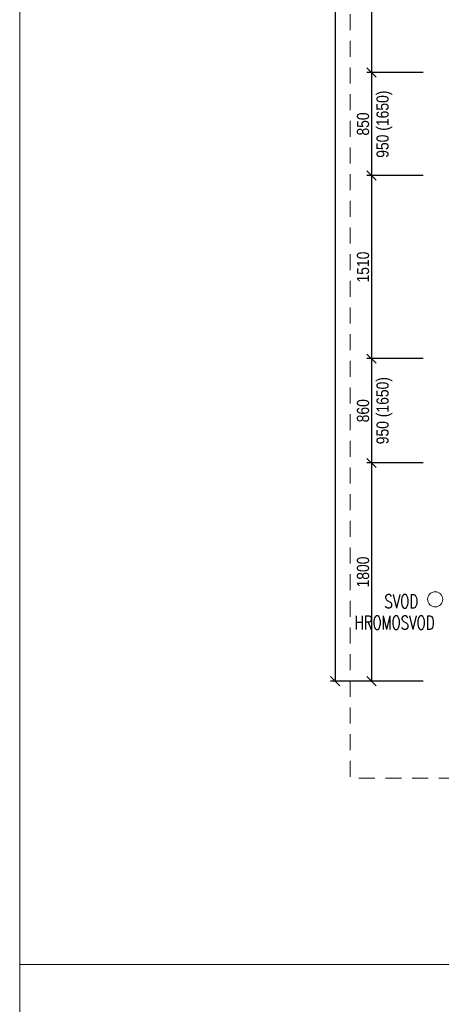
# Model space of a CAD drawing. Header units: millimetres. Extents: x -300958 to -108039, y 30118 to 292543.
# Tile 69 of 256: x -268233 to -264758, y 112355 to 120475. Entities that reach past the tile are written whole.
import ezdxf
from ezdxf.enums import TextEntityAlignment as Align

# ---------------------------------------------------------------- set-up
doc = ezdxf.new("R2010")
doc.units = ezdxf.units.MM
doc.header["$MEASUREMENT"] = 0
doc.linetypes.add('DGN Style 2', pattern=[879.857395, 527.914437, -351.942958])
doc.layers.get('0').update_dxf_attribs({"lineweight": 13})
doc.layers.get('Defpoints').update_dxf_attribs({"color": 3, "lineweight": 13})
for name, color, linetype, lineweight in [('BOURÁNÍ', 40, 'Continuous', 13), ('dims', 7, 'Continuous', 9), ('popis', 7, 'Continuous', 9), ('RAMECEK', 7, 'Continuous', 0), ('tenka', 7, 'Continuous', 13)]:
    doc.layers.add(name, color=color, linetype=linetype, lineweight=lineweight)
doc.styles.add('STYLE-0', font='ARIALN.TTF')
doc.styles.add('Style-Arial', font='arial.ttf')
doc.dimstyles.new('arch', dxfattribs={"dimscale": 50, "dimtxt": 2.5, "dimasz": 2.5, "dimexe": 1.25, "dimexo": 0.9, "dimtad": 1, "dimdec": 0, "dimtxsty": 'STYLE-0', "dimblk": 'ARCHTICK', "dimcen": 2.5, "dimadec": 0, "dimazin": 0, "dimtfac": 1, "dimtdec": 0, "dimtmove": 2, "dimatfit": 3, "dimldrblk": 'ARCHTICK', "dimfxl": 0, "dimarcsym": 0})

# ---------------------------------------------------------------- blocks, each defined once
blk = doc.blocks.new('*U49')
at = {"layer": 'RAMECEK', "linetype": 'Continuous', "lineweight": 0, "flags": 128}
blk.add_lwpolyline([(-15750, -11137.5), (15750, -11137.5), (15750, 11137.5), (-15750, 11137.5)], close=True, dxfattribs=at)
blk = doc.blocks.new('_ArchTick')
at = {"color": 0, "linetype": 'ByBlock', "flags": 128}
blk.add_lwpolyline([(-0.5, -0.5), (0.5, 0.5)], dxfattribs=at)
blk = doc.blocks.new('*D346')
at = {"layer": 'Defpoints', "color": 0, "linetype": 'Continuous'}
for p in [(-264832.6, 121660), (-265332.6, 120040), (-264832.6, 120040)]:
    blk.add_point(p, dxfattribs=at)
at = {"layer": 'dims', "color": 0, "linetype": 'Continuous', "lineweight": -2}
for p, q in [((-264907.6, 121660), (-265370.1, 121660)), ((-265332.6, 121660), (-265332.6, 120040)), ((-264907.6, 120040), (-265370.1, 120040))]:
    blk.add_line(p, q, dxfattribs=at)
at = {"layer": 'dims', "color": 0, "linetype": 'Continuous', "lineweight": -2, "xscale": 75, "yscale": 75, "zscale": 75}
for p, rotation in [((-265332.6, 121660), 90), ((-265332.6, 120040), 270)]:
    blk.add_blockref('_ArchTick', p, dxfattribs=dict(at, rotation=rotation))
at = {"layer": 'dims', "color": 0, "linetype": 'Continuous', "insert": (-265402.4, 120850), "char_height": 100, "attachment_point": 5, "rotation": 90, "style": 'STYLE-0'}
blk.add_mtext('1620', dxfattribs=at)
blk = doc.blocks.new('*D347')
at = {"layer": 'Defpoints', "color": 0, "linetype": 'Continuous'}
for p in [(-264832.6, 120040), (-265332.6, 119190), (-264832.6, 119190)]:
    blk.add_point(p, dxfattribs=at)
at = {"layer": 'dims', "color": 0, "linetype": 'Continuous', "lineweight": -2}
for p, q in [((-264907.6, 120040), (-265370.1, 120040)), ((-265332.6, 120040), (-265332.6, 119190)), ((-264907.6, 119190), (-265370.1, 119190))]:
    blk.add_line(p, q, dxfattribs=at)
at = {"layer": 'dims', "color": 0, "linetype": 'Continuous', "lineweight": -2, "xscale": 75, "yscale": 75, "zscale": 75}
for p, rotation in [((-265332.6, 120040), 90), ((-265332.6, 119190), 270)]:
    blk.add_blockref('_ArchTick', p, dxfattribs=dict(at, rotation=rotation))
at = {"layer": 'dims', "color": 0, "linetype": 'Continuous', "insert": (-265402.4, 119615), "char_height": 100, "attachment_point": 5, "rotation": 90, "style": 'STYLE-0'}
blk.add_mtext('850', dxfattribs=at)
blk = doc.blocks.new('*D348')
at = {"layer": 'Defpoints', "color": 0, "linetype": 'Continuous'}
for p in [(-264832.6, 119190), (-265332.6, 117680), (-264832.6, 117680)]:
    blk.add_point(p, dxfattribs=at)
at = {"layer": 'dims', "color": 0, "linetype": 'Continuous', "lineweight": -2}
for p, q in [((-264907.6, 119190), (-265370.1, 119190)), ((-265332.6, 119190), (-265332.6, 117680)), ((-264907.6, 117680), (-265370.1, 117680))]:
    blk.add_line(p, q, dxfattribs=at)
at = {"layer": 'dims', "color": 0, "linetype": 'Continuous', "lineweight": -2, "xscale": 75, "yscale": 75, "zscale": 75}
for p, rotation in [((-265332.6, 119190), 90), ((-265332.6, 117680), 270)]:
    blk.add_blockref('_ArchTick', p, dxfattribs=dict(at, rotation=rotation))
at = {"layer": 'dims', "color": 0, "linetype": 'Continuous', "insert": (-265402.4, 118435), "char_height": 100, "attachment_point": 5, "rotation": 90, "style": 'STYLE-0'}
blk.add_mtext('1510', dxfattribs=at)
blk = doc.blocks.new('*D349')
at = {"layer": 'Defpoints', "color": 0, "linetype": 'Continuous'}
for p in [(-264832.6, 117680), (-265332.6, 116820), (-264832.6, 116820)]:
    blk.add_point(p, dxfattribs=at)
at = {"layer": 'dims', "color": 0, "linetype": 'Continuous', "lineweight": -2}
for p, q in [((-264907.6, 117680), (-265370.1, 117680)), ((-265332.6, 117680), (-265332.6, 116820)), ((-264907.6, 116820), (-265370.1, 116820))]:
    blk.add_line(p, q, dxfattribs=at)
at = {"layer": 'dims', "color": 0, "linetype": 'Continuous', "lineweight": -2, "xscale": 75, "yscale": 75, "zscale": 75}
for p, rotation in [((-265332.6, 117680), 90), ((-265332.6, 116820), 270)]:
    blk.add_blockref('_ArchTick', p, dxfattribs=dict(at, rotation=rotation))
at = {"layer": 'dims', "color": 0, "linetype": 'Continuous', "insert": (-265402.4, 117250), "char_height": 100, "attachment_point": 5, "rotation": 90, "style": 'STYLE-0'}
blk.add_mtext('860', dxfattribs=at)
blk = doc.blocks.new('*D350')
at = {"layer": 'Defpoints', "color": 0, "linetype": 'Continuous'}
for p in [(-264832.6, 116820), (-265332.6, 115020), (-264832.6, 115020)]:
    blk.add_point(p, dxfattribs=at)
at = {"layer": 'dims', "color": 0, "linetype": 'Continuous', "lineweight": -2}
for p, q in [((-264907.6, 116820), (-265370.1, 116820)), ((-265332.6, 116820), (-265332.6, 115020)), ((-264907.6, 115020), (-265370.1, 115020))]:
    blk.add_line(p, q, dxfattribs=at)
at = {"layer": 'dims', "color": 0, "linetype": 'Continuous', "lineweight": -2, "xscale": 75, "yscale": 75, "zscale": 75}
for p, rotation in [((-265332.6, 116820), 90), ((-265332.6, 115020), 270)]:
    blk.add_blockref('_ArchTick', p, dxfattribs=dict(at, rotation=rotation))
at = {"layer": 'dims', "color": 0, "linetype": 'Continuous', "insert": (-265402.4, 115920), "char_height": 100, "attachment_point": 5, "rotation": 90, "style": 'STYLE-0'}
blk.add_mtext('1800', dxfattribs=at)
blk = doc.blocks.new('*D351')
at = {"layer": 'Defpoints', "color": 0, "linetype": 'Continuous'}
for p in [(-264832.6, 132620), (-265632.6, 115020), (-264832.6, 115020)]:
    blk.add_point(p, dxfattribs=at)
at = {"layer": 'dims', "color": 0, "linetype": 'Continuous', "lineweight": -2}
for p, q in [((-264907.6, 132620), (-265670.1, 132620)), ((-265632.6, 132620), (-265632.6, 115020)), ((-264907.6, 115020), (-265670.1, 115020))]:
    blk.add_line(p, q, dxfattribs=at)
at = {"layer": 'dims', "color": 0, "linetype": 'Continuous', "lineweight": -2, "xscale": 75, "yscale": 75, "zscale": 75}
for p, rotation in [((-265632.6, 132620), 90), ((-265632.6, 115020), 270)]:
    blk.add_blockref('_ArchTick', p, dxfattribs=dict(at, rotation=rotation))
at = {"layer": 'dims', "color": 0, "linetype": 'Continuous', "insert": (-265702.4, 123820), "char_height": 100, "attachment_point": 5, "rotation": 90, "style": 'STYLE-0'}
blk.add_mtext('17600', dxfattribs=at)

msp = doc.modelspace()

# ---------------------------------------------------------------- linework, layer by layer
at = {"layer": 'BOURÁNÍ', "linetype": 'DGN Style 2', "ltscale": 0.25}
for p in [(-265507.6, 132620), (-256507.6, 114220)]:
    msp.add_line(p, (-265507.6, 114220), dxfattribs=at)
at = {"layer": 'RAMECEK', "linetype": 'Continuous', "lineweight": 0, "flags": 128}
msp.add_lwpolyline([(-268232.6, 87932.5), (-236732.6, 87932.5), (-236732.6, 112682.5), (-268232.6, 112682.5)], close=True, dxfattribs=at)
at = {"layer": 'tenka', "linetype": 'Continuous'}
msp.add_circle((-264807.6, 115695), 62.5, dxfattribs=at)

# ---------------------------------------------------------------- block references
at = {"layer": 'RAMECEK', "linetype": 'Continuous', "lineweight": 0}
msp.add_blockref('*U49', (-252482.6, 123820), dxfattribs=at)

# ---------------------------------------------------------------- texts
at = {"layer": 'dims', "linetype": 'Continuous', "style": 'STYLE-0'}
for p in [(-265241.9, 119613.4), (-265241.9, 117250.9)]:
    msp.add_text('950 (1650)', height=100, rotation=90, dxfattribs=at).set_placement(p, align=Align.MIDDLE_CENTER)
at = {"layer": 'popis', "linetype": 'Continuous', "char_height": 112, "attachment_point": 4, "rotation": 0.00116, "line_spacing_factor": 0.765173, "style": 'Style-Arial'}
for s, insert in [('{\\Fromans|c238;\\W0.71429;SVOD}', (-265226.7, 115678.1)), ('{\\Fromans|c238;\\W0.71429;HROMOSVOD}', (-265472.6, 115503.1))]:
    msp.add_mtext(s, dxfattribs=dict(at, insert=insert))

# ---------------------------------------------------------------- dimensions: what is measured, and where the dimension line sits
at = {"layer": 'dims', "linetype": 'Continuous'}
for base, p1, p2, picture, middle in [((-265632.6, 115020), (-264832.6, 132620), (-264832.6, 115020), '*D351', (-265702.4, 123820)), ((-265332.6, 120040), (-264832.6, 121660), (-264832.6, 120040), '*D346', (-265402.4, 120850)), ((-265332.6, 119190), (-264832.6, 120040), (-264832.6, 119190), '*D347', (-265402.4, 119615)), ((-265332.6, 117680), (-264832.6, 119190), (-264832.6, 117680), '*D348', (-265402.4, 118435)), ((-265332.6, 116820), (-264832.6, 117680), (-264832.6, 116820), '*D349', (-265402.4, 117250)), ((-265332.6, 115020), (-264832.6, 116820), (-264832.6, 115020), '*D350', (-265402.4, 115920))]:
    dim = msp.add_linear_dim(base=base, p1=p1, p2=p2, angle=270, dimstyle='arch', override={"dimtxt": 2, "dimasz": 1.5, "dimexe": 0.75, "dimexo": 1.5, "dimgap": 0.375, "dimcen": 0.05}, dxfattribs=at)
    dim.commit()
    dim.dimension.update_dxf_attribs({"geometry": picture, "text_midpoint": middle})

doc.saveas('drawing.dxf')
